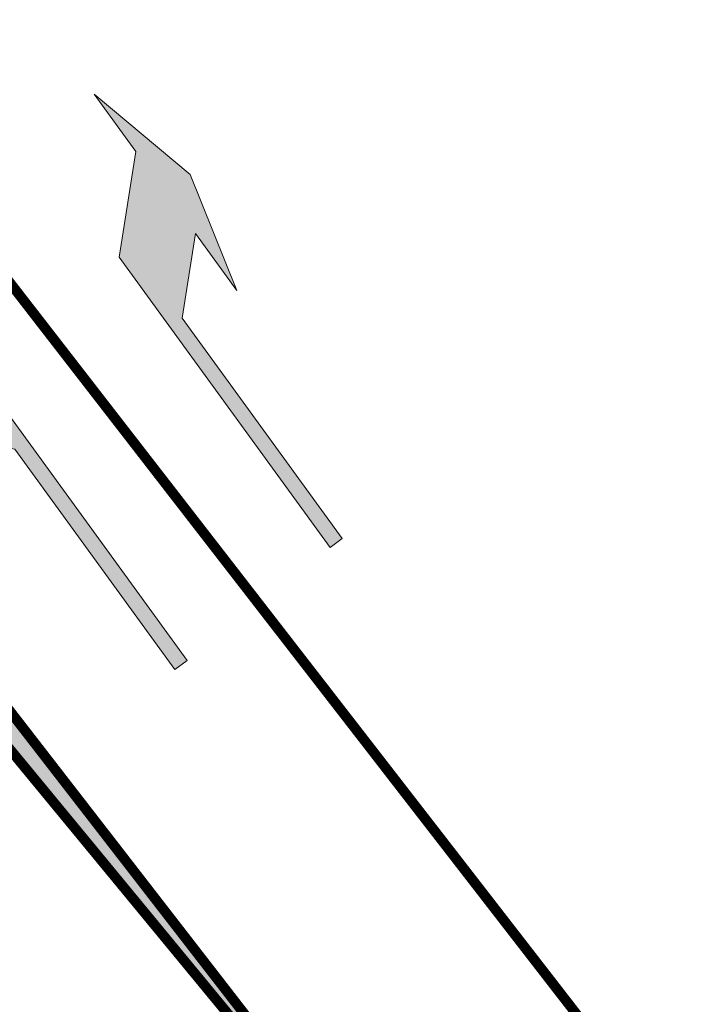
# Model space of a CAD drawing. Header units: metres. Extents: x 196678 to 197613, y 355400 to 356418.
# Tile 13 of 40: x 197094 to 197101, y 355557 to 355567. Entities that reach past the tile are written whole.
import ezdxf

# ---------------------------------------------------------------- set-up
doc = ezdxf.new("R2010")
doc.units = ezdxf.units.M
doc.linetypes.add('rvv1-3', pattern=[4, 1, -3])
doc.linetypes.add('VW-1-3_STREEP', pattern=[4, 1, -3])
for name, color, linetype, lineweight in [('B-WE-VW-MARKERING_LANGS_STREEP_13_010-G', 252, 'VW-1-3_STREEP', 18), ('B-WE-VW-MARKERING_PIJL-S', 252, 'Continuous', 0), ('B-WE-VW-MARKERING_PUNTSTUK-G', 252, 'Continuous', 18), ('B-WE-VW-MARKERING_PUNTSTUK-V', 252, 'Continuous', 18)]:
    doc.layers.add(name, color=color, linetype=linetype, lineweight=lineweight)

# ---------------------------------------------------------------- blocks, each defined once
blk = doc.blocks.new('N-SVW-MARKERING_PIJL_RA_5.0')
blk.add_hatch(color=256).paths.add_polyline_path([(3.2959, -0.375), (2.6, -0.375), (3.8, -0.675), (5, -0.375), (4.3, -0.375), (3.55, 0.375), (0, 0.375), (0, 0.225), (2.6959, 0.225)])
for p, q in [((0, 0.375), (3.55, 0.375)), ((0, 0.375), (0, 0.225)), ((3.55, 0.375), (4.3, -0.375)), ((0, 0.225), (2.6959, 0.225)), ((2.6959, 0.225), (3.2959, -0.375)), ((2.6, -0.375), (3.2959, -0.375)), ((3.8, -0.675), (2.6, -0.375)), ((5, -0.375), (3.8, -0.675)), ((4.3, -0.375), (5, -0.375))]:
    blk.add_line(p, q)
blk = doc.blocks.new('N-SVW-MARKERING_PIJL_LA_5.0')
blk.add_hatch(color=256).paths.add_polyline_path([(3.2959, 0.375), (2.6959, -0.225), (0, -0.225), (0, -0.375), (3.55, -0.375), (4.3, 0.375), (5, 0.375), (3.8, 0.675), (2.6, 0.375)])
for p, q in [((3.8, 0.675), (2.6, 0.375)), ((5, 0.375), (3.8, 0.675)), ((2.6, 0.375), (3.2959, 0.375)), ((2.6959, -0.225), (3.2959, 0.375)), ((3.55, -0.375), (4.3, 0.375)), ((4.3, 0.375), (5, 0.375)), ((0, -0.225), (2.6959, -0.225)), ((0, -0.375), (0, -0.225)), ((0, -0.375), (3.55, -0.375))]:
    blk.add_line(p, q)

msp = doc.modelspace()

# ---------------------------------------------------------------- hatches: boundary and pattern name
at = {"layer": 'B-WE-VW-MARKERING_PUNTSTUK-V'}
h = msp.add_hatch(color=256, dxfattribs=at)
h.dxf.hatch_style = 1
h.paths.add_polyline_path([(197098.9252, 355553.8244), (197092.0835, 355562.6624), (197091.8111, 355562.4551)])

# ---------------------------------------------------------------- linework, layer by layer
at = {"layer": 'B-WE-VW-MARKERING_LANGS_STREEP_13_010-G', "linetype": 'rvv1-3', "const_width": 0.1, "flags": 128}
msp.add_lwpolyline([(197087.8556, 355572.3406), (197091.0532, 355568.231), (197093.8165, 355564.6632), (197100.7239, 355555.7452)], dxfattribs=at)
at = {"layer": 'B-WE-VW-MARKERING_PUNTSTUK-G', "const_width": 0.1, "flags": 128}
msp.add_lwpolyline([(197091.8111, 355562.4551), (197098.9252, 355553.8244), (197092.0835, 355562.6624)], dxfattribs=at)

# ---------------------------------------------------------------- block references
at = {"layer": 'B-WE-VW-MARKERING_PIJL-S', "rotation": 126.0031223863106}
for name, p in [('N-SVW-MARKERING_PIJL_RA_5.0', (197097.5842, 355561.8803)), ('N-SVW-MARKERING_PIJL_LA_5.0', (197095.564, 355560.3199))]:
    msp.add_blockref(name, p, dxfattribs=at)

doc.saveas('drawing.dxf')
